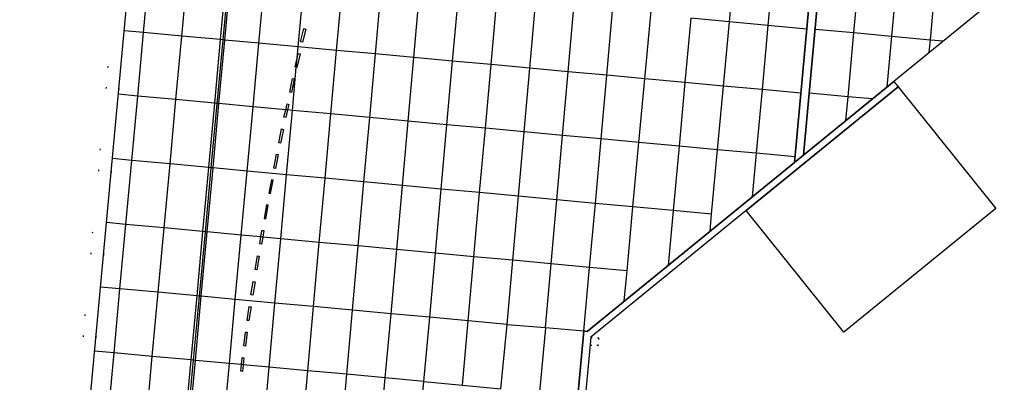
# Model space of a CAD drawing. Header units: metres. Extents: x 174791 to 179073, y 406431 to 409043.
# Tile 91 of 256: x 176082 to 176158, y 407210 to 407238. Entities that reach past the tile are written whole.
import ezdxf

# ---------------------------------------------------------------- set-up
doc = ezdxf.new("R2010")
doc.units = ezdxf.units.M
doc.linetypes.add('DOT', pattern=[6.35, 0, -6.35])
for name, color, linetype in [('terreindeelbegroeid', 254, 'DOT'), ('terreindeelonbegroeid', 254, 'DOT'), ('wegdeel_molgoot', 254, 'Continuous'), ('wegdeel_opstelplaats', 254, 'Continuous'), ('wegdeel_platform_vliegverkeer', 254, 'Continuous'), ('wegdeel_rolbaan', 254, 'Continuous'), ('weginrichtingselement_markering_vliegtuigverharding', 254, 'Continuous'), ('weginrichtingselement_voeg_vliegtuigverharding', 254, 'Continuous')]:
    doc.layers.add(name, color=color, linetype=linetype)

msp = doc.modelspace()

# ---------------------------------------------------------------- linework, layer by layer
at = {"layer": 'terreindeelbegroeid'}
msp.add_polyline3d([(176120.87, 407158.629, 0), (176121.16, 407163.448, 0), (176125.802, 407213.604, 0), (176137.86, 407223.429, 0), (176145.432, 407213.991, 0), (176157.218, 407223.581, 0), (176149.639, 407233.027, 0), (176149.31, 407233.446, 0), (176178.076, 407256.918, 0), (176185.172, 407334.083, 0)], dxfattribs=at)
for points in [[(176090.053, 407252.948, 0), (176089.882, 407251.083, 0), (176089.791, 407250.091, 0), (176089.701, 407249.105, 0), (176089.646, 407248.507, 0), (176089.471, 407246.609, 0), (176089.468, 407246.574, 0), (176089.4, 407245.841, 0), (176085.404, 407202.414, 0), (176085.403, 407202.396, 0), (176084.405, 407202.471, 0), (176077.417, 407202.993, 0), (176072.324, 407203.373, 0), (176071.611, 407203.41, 0), (176070.924, 407203.6, 0), (176070.066, 407204.13, 0), (176070.236, 407204.872, 0), (176070.942, 407208.156, 0), (176071.829, 407213.708, 0), (176075.6, 407254.236, 0), (176075.606, 407254.278, 0), (176082.352, 407253.657, 0), (176089.058, 407253.039, 0)], [(176091.049, 407252.856, 0), (176090.878, 407250.992, 0), (176090.787, 407250, 0), (176090.696, 407249.013, 0), (176090.099, 407249.068, 0), (176090.044, 407248.471, 0), (176090.641, 407248.416, 0), (176090.467, 407246.52, 0), (176090.464, 407246.485, 0), (176090.396, 407245.749, 0), (176086.4, 407202.322, 0), (176085.403, 407202.396, 0), (176085.404, 407202.414, 0), (176089.4, 407245.841, 0), (176089.468, 407246.574, 0), (176089.471, 407246.609, 0), (176089.646, 407248.507, 0), (176089.701, 407249.105, 0), (176089.791, 407250.091, 0), (176089.882, 407251.083, 0), (176090.053, 407252.948, 0)], [(176126.378, 407212.936, 0), (176126.425, 407213.517, 0), (176125.829, 407213.582, 0), (176125.783, 407212.986, 0)]]:
    msp.add_polyline3d(points, close=True, dxfattribs=at)
at = {"layer": 'terreindeelonbegroeid'}
msp.add_polyline3d([(176126.378, 407212.936, 0), (176125.783, 407212.986, 0), (176125.829, 407213.582, 0), (176126.425, 407213.517, 0)], close=True, dxfattribs=at)
at = {"layer": 'wegdeel_molgoot'}
msp.add_polyline3d([(176149.639, 407233.027, 0), (176137.86, 407223.429, 0), (176125.802, 407213.604, 0), (176121.16, 407163.448, 0), (176120.87, 407158.629, 0), (176120.898, 407153.77, 0), (176120.33, 407154.07, 0), (176120.325, 407159.103, 0), (176120.669, 407164.078, 0), (176125.278, 407214.081, 0), (176125.53, 407214.043, 0), (176141.611, 407227.164, 0), (176142.302, 407227.728, 0), (176149.31, 407233.446, 0)], close=True, dxfattribs=at)
at = {"layer": 'wegdeel_opstelplaats'}
msp.add_polyline3d([(176137.86, 407223.429, 0), (176149.639, 407233.027, 0), (176157.218, 407223.581, 0), (176145.432, 407213.991, 0)], close=True, dxfattribs=at)
at = {"layer": 'wegdeel_platform_vliegverkeer'}
for points in [[(176155.521, 407371.929, 0), (176142.302, 407227.728, 0), (176141.611, 407227.164, 0), (176154.91, 407371.985, 0)], [(176187.35, 407357.08, 0), (176185.172, 407334.083, 0), (176178.076, 407256.918, 0), (176149.31, 407233.446, 0), (176142.302, 407227.728, 0), (176155.521, 407371.929, 0), (176188.396, 407368.904, 0), (176187.283, 407357.086, 0)]]:
    msp.add_polyline3d(points, close=True, dxfattribs=at)
at = {"layer": 'wegdeel_rolbaan'}
for points in [[(176154.91, 407371.985, 0), (176141.611, 407227.164, 0), (176125.53, 407214.043, 0), (176125.278, 407214.081, 0), (176120.669, 407164.078, 0), (176120.325, 407159.103, 0), (176120.33, 407154.07, 0)], [(176086.4, 407202.322, 0), (176090.396, 407245.749, 0), (176090.464, 407246.485, 0), (176090.467, 407246.52, 0), (176090.641, 407248.416, 0), (176090.696, 407249.013, 0), (176090.787, 407250, 0), (176090.878, 407250.992, 0), (176091.049, 407252.856, 0), (176091.965, 407262.82, 0), (176093.652, 407281.17, 0), (176094.708, 407282.135, 0), (176095.256, 407282.061, 0), (176095.269, 407282.194, 0), (176095.448, 407284.134, 0), (176095.503, 407284.731, 0), (176095.683, 407286.682, 0), (176097.124, 407302.28, 0)]]:
    msp.add_polyline3d(points, dxfattribs=at)
at = {"layer": 'weginrichtingselement_markering_vliegtuigverharding'}
for points in [[(176102.795, 407296.467, 0), (176102.336, 407291.504, 0), (176101.875, 407286.519, 0), (176101.411, 407281.5, 0), (176100.953, 407276.54, 0), (176100.492, 407271.555, 0), (176100.032, 407266.578, 0), (176099.57, 407261.588, 0), (176099.11, 407256.604, 0), (176098.65, 407251.628, 0), (176098.268, 407247.499, 0), (176098.191, 407246.662, 0), (176097.732, 407241.689, 0), (176097.269, 407236.669, 0), (176096.814, 407231.736, 0), (176096.354, 407226.748, 0), (176095.896, 407221.778, 0), (176095.435, 407216.788, 0), (176094.977, 407211.814, 0), (176094.518, 407206.846, 0)], [(176094.687, 407206.831, 0), (176095.142, 407211.798, 0), (176095.598, 407216.773, 0), (176096.056, 407221.763, 0), (176096.511, 407226.734, 0), (176096.968, 407231.721, 0), (176097.42, 407236.655, 0), (176097.88, 407241.675, 0), (176098.336, 407246.649, 0), (176098.474, 407248.152, 0), (176098.793, 407251.615, 0), (176099.252, 407256.591, 0), (176099.712, 407261.575, 0), (176100.172, 407266.565, 0), (176100.631, 407271.543, 0), (176101.09, 407276.527, 0), (176101.548, 407281.488, 0), (176102.01, 407286.506, 0), (176102.47, 407291.492, 0), (176102.928, 407296.455, 0)], [(176103.698, 407237.506, 0), (176103.44, 407236.483, 0), (176103.304, 407236.517, 0), (176103.562, 407237.54, 0), (176103.698, 407237.506, 0)], [(176103.26, 407235.587, 0), (176103.01, 407234.53, 0), (176102.972, 407234.539, 0), (176102.874, 407234.562, 0), (176103.035, 407235.244, 0), (176103.124, 407235.619, 0), (176103.26, 407235.587, 0)], [(176102.815, 407233.642, 0), (176102.593, 407232.59, 0), (176102.456, 407232.619, 0), (176102.678, 407233.671, 0), (176102.815, 407233.642, 0)], [(176102.386, 407231.662, 0), (176102.288, 407231.229, 0), (176102.153, 407230.632, 0), (176102.016, 407230.663, 0), (176102.147, 407231.242, 0), (176102.249, 407231.693, 0), (176102.386, 407231.662, 0)], [(176101.967, 407229.723, 0), (176101.745, 407228.654, 0), (176101.608, 407228.682, 0), (176101.83, 407229.751, 0), (176101.967, 407229.723, 0)], [(176101.57, 407227.76, 0), (176101.367, 407226.697, 0), (176101.229, 407226.723, 0), (176101.432, 407227.786, 0), (176101.57, 407227.76, 0)], [(176101.036, 407225.811, 0), (176100.836, 407224.769, 0), (176100.973, 407224.743, 0), (176101.173, 407225.785, 0), (176101.036, 407225.811, 0)], [(176100.66, 407223.863, 0), (176100.471, 407222.795, 0), (176100.609, 407222.771, 0), (176100.798, 407223.839, 0), (176100.66, 407223.863, 0)], [(176100.442, 407221.866, 0), (176100.363, 407221.363, 0), (176100.278, 407220.817, 0), (176100.14, 407220.839, 0), (176100.224, 407221.376, 0), (176100.304, 407221.888, 0), (176100.442, 407221.866, 0)], [(176100.096, 407219.893, 0), (176099.922, 407218.823, 0), (176099.784, 407218.845, 0), (176099.958, 407219.915, 0), (176100.096, 407219.893, 0)], [(176099.768, 407217.904, 0), (176099.591, 407216.862, 0), (176099.453, 407216.885, 0), (176099.63, 407217.927, 0), (176099.768, 407217.904, 0)], [(176099.462, 407215.962, 0), (176099.292, 407214.883, 0), (176099.154, 407214.905, 0), (176099.324, 407215.984, 0), (176099.462, 407215.962, 0)], [(176099.168, 407213.98, 0), (176099.03, 407212.898, 0), (176098.891, 407212.916, 0), (176099.029, 407213.998, 0), (176099.168, 407213.98, 0)], [(176098.911, 407212, 0), (176098.856, 407211.457, 0), (176098.805, 407210.948, 0), (176098.666, 407210.962, 0), (176098.717, 407211.47, 0), (176098.772, 407212.014, 0), (176098.911, 407212, 0)]]:
    msp.add_polyline3d(points, dxfattribs=at)
at = {"layer": 'weginrichtingselement_voeg_vliegtuigverharding'}
for points in [[(176135.062, 407221.82, 0), (176135.183, 407223.144, 0), (176135.643, 407228.141, 0), (176136.097, 407233.082, 0), (176136.554, 407238.061, 0), (176137.013, 407243.059, 0), (176137.471, 407248.042, 0), (176137.616, 407249.62, 0), (176137.738, 407250.944, 0), (176137.929, 407253.024, 0), (176138.286, 407256.909, 0), (176138.387, 407258.009, 0), (176138.404, 407258.201, 0), (176138.844, 407262.989, 0), (176139.303, 407267.984, 0), (176139.762, 407272.982, 0), (176139.88, 407274.263, 0), (176139.898, 407274.46, 0), (176140.219, 407277.956, 0), (176140.676, 407282.93, 0), (176141.133, 407287.898, 0), (176141.591, 407292.894, 0), (176142.048, 407297.867, 0)], [(176145.041, 407297.583, 0), (176144.586, 407292.627, 0), (176144.126, 407287.615, 0), (176143.669, 407282.648, 0), (176143.212, 407277.678, 0), (176143.171, 407277.222, 0), (176143.152, 407277.021, 0), (176142.756, 407272.71, 0), (176142.296, 407267.704, 0), (176141.837, 407262.712, 0), (176141.38, 407257.733, 0), (176140.922, 407252.748, 0), (176140.464, 407247.765, 0), (176140.006, 407242.782, 0), (176139.547, 407237.782, 0), (176139.09, 407232.805, 0), (176138.636, 407227.864, 0), (176138.325, 407224.483, 0)], [(176145.597, 407230.417, 0), (176145.765, 407232.253, 0), (176146.22, 407237.227, 0), (176146.676, 407242.204, 0), (176147.131, 407247.173, 0), (176147.588, 407252.165, 0), (176148.044, 407257.137, 0), (176148.5, 407262.118, 0), (176148.956, 407267.099, 0), (176149.413, 407272.094, 0), (176149.868, 407277.06, 0), (176150.324, 407282.047, 0), (176150.778, 407286.999, 0), (176151.236, 407292.002, 0), (176151.69, 407296.959, 0)], [(176154.636, 407296.69, 0), (176154.178, 407291.73, 0), (176153.717, 407286.73, 0), (176153.661, 407286.13, 0), (176153.643, 407285.93, 0), (176153.26, 407281.776, 0), (176152.8, 407276.79, 0), (176152.341, 407271.822, 0), (176151.881, 407266.829, 0), (176151.421, 407261.85, 0), (176150.962, 407256.869, 0), (176150.502, 407251.891, 0), (176150.042, 407246.905, 0), (176149.584, 407241.935, 0), (176149.125, 407236.96, 0), (176148.759, 407232.997, 0)], [(176152.052, 407235.684, 0), (176152.144, 407236.682, 0), (176152.602, 407241.656, 0), (176153.06, 407246.627, 0), (176153.519, 407251.608, 0), (176153.978, 407256.593, 0), (176154.436, 407261.573, 0), (176154.895, 407266.551, 0), (176155.354, 407271.543, 0), (176155.812, 407276.513, 0), (176156.271, 407281.498, 0), (176156.728, 407286.455, 0), (176156.943, 407288.795, 0), (176156.963, 407289.006, 0), (176157.188, 407291.453, 0), (176157.645, 407296.414, 0)], [(176084.697, 407167.414, 0), (176085.169, 407172.539, 0), (176085.627, 407177.509, 0), (176086.088, 407182.516, 0), (176086.545, 407187.485, 0), (176087.003, 407192.45, 0), (176087.46, 407197.417, 0), (176087.922, 407202.429, 0), (176088.379, 407207.399, 0), (176088.838, 407212.378, 0), (176089.296, 407217.351, 0), (176089.756, 407222.347, 0), (176090.213, 407227.318, 0), (176090.672, 407232.304, 0), (176091.127, 407237.236, 0), (176091.589, 407242.263, 0), (176092.047, 407247.232, 0), (176092.302, 407250, 0)], [(176087.669, 407167.142, 0), (176088.14, 407172.263, 0), (176088.597, 407177.235, 0), (176089.058, 407182.242, 0), (176089.515, 407187.216, 0), (176089.971, 407192.175, 0), (176090.428, 407197.146, 0), (176090.889, 407202.154, 0), (176091.346, 407207.132, 0), (176091.804, 407212.105, 0), (176092.261, 407217.079, 0), (176092.72, 407222.072, 0), (176093.177, 407227.043, 0), (176093.636, 407232.03, 0), (176094.089, 407236.962, 0), (176094.551, 407241.986, 0), (176095.008, 407246.958, 0), (176095.288, 407250, 0)], [(176090.677, 407166.863, 0), (176091.148, 407171.984, 0), (176091.606, 407176.958, 0), (176092.067, 407181.965, 0), (176092.525, 407186.943, 0), (176092.981, 407191.896, 0), (176093.439, 407196.871, 0), (176093.9, 407201.875, 0), (176094.358, 407206.861, 0), (176094.816, 407211.828, 0), (176095.273, 407216.802, 0), (176095.733, 407221.793, 0), (176096.19, 407226.763, 0), (176096.649, 407231.751, 0), (176097.103, 407236.684, 0), (176097.565, 407241.705, 0), (176098.023, 407246.678, 0), (176098.329, 407250, 0)], [(176093.626, 407166.593, 0), (176094.099, 407171.709, 0), (176094.558, 407176.687, 0), (176095.021, 407181.692, 0), (176095.481, 407186.675, 0), (176095.938, 407191.621, 0), (176096.398, 407196.601, 0), (176096.859, 407201.6, 0), (176097.321, 407206.594, 0), (176097.779, 407211.556, 0), (176098.238, 407216.53, 0), (176098.699, 407221.518, 0), (176099.158, 407226.488, 0), (176099.619, 407231.476, 0), (176100.075, 407236.41, 0), (176100.538, 407241.427, 0), (176100.998, 407246.402, 0), (176101.33, 407250, 0)], [(176099.964, 407201.312, 0), (176100.417, 407206.316, 0), (176100.866, 407211.272, 0), (176101.316, 407216.247, 0), (176101.767, 407221.233, 0), (176102.217, 407226.204, 0), (176102.669, 407231.194, 0), (176102.972, 407234.539, 0), (176103.035, 407235.244, 0), (176103.115, 407236.129, 0), (176103.569, 407241.144, 0), (176104.02, 407246.121, 0), (176104.371, 407250, 0)], [(176102.967, 407201.02, 0), (176103.418, 407206.046, 0), (176103.862, 407210.997, 0), (176104.308, 407215.973, 0), (176104.755, 407220.956, 0), (176105.201, 407225.927, 0), (176105.648, 407230.918, 0), (176106.091, 407235.854, 0), (176106.541, 407240.866, 0), (176106.987, 407245.846, 0), (176107.36, 407250, 0)], [(176106.447, 407205.773, 0), (176106.887, 407210.719, 0), (176107.331, 407215.695, 0), (176107.774, 407220.675, 0), (176108.217, 407225.647, 0), (176108.662, 407230.639, 0), (176109.101, 407235.576, 0), (176109.547, 407240.585, 0), (176109.991, 407245.567, 0), (176110.386, 407250, 0)], [(176109.432, 407205.499, 0), (176109.872, 407210.445, 0), (176110.315, 407215.421, 0), (176110.758, 407220.399, 0), (176111.2, 407225.37, 0), (176111.644, 407230.363, 0), (176112.083, 407235.3, 0), (176112.529, 407240.306, 0), (176112.972, 407245.29, 0), (176113.391, 407250, 0)], [(176112.871, 407210.169, 0), (176113.315, 407215.146, 0), (176113.76, 407220.12, 0), (176114.204, 407225.091, 0), (176114.65, 407230.084, 0), (176115.091, 407235.022, 0), (176115.538, 407240.025, 0), (176115.983, 407245.011, 0), (176116.428, 407249.986, 0), (176116.429, 407250, 0)], [(176115.862, 407209.884, 0), (176116.305, 407214.871, 0), (176116.746, 407219.843, 0), (176117.188, 407224.814, 0), (176117.631, 407229.808, 0), (176118.07, 407234.747, 0), (176118.514, 407239.747, 0), (176118.957, 407244.735, 0), (176119.398, 407249.712, 0), (176119.424, 407250, 0)], [(176119.332, 407214.593, 0), (176119.768, 407219.562, 0), (176120.204, 407224.534, 0), (176120.642, 407229.53, 0), (176121.075, 407234.47, 0), (176121.513, 407239.467, 0), (176121.951, 407244.457, 0), (176122.387, 407249.435, 0), (176122.437, 407250, 0)], [(176122.289, 407214.322, 0), (176122.29, 407214.338, 0), (176122.73, 407219.288, 0), (176123.172, 407224.259, 0), (176123.615, 407229.254, 0), (176124.054, 407234.194, 0), (176124.498, 407239.188, 0), (176124.941, 407244.18, 0), (176125.383, 407249.159, 0), (176125.458, 407250, 0)], [(176125.278, 407214.081, 0), (176125.719, 407219.01, 0), (176126.164, 407223.981, 0), (176126.611, 407228.977, 0), (176127.052, 407233.917, 0), (176127.499, 407238.907, 0), (176127.946, 407243.901, 0), (176128.391, 407248.881, 0), (176128.491, 407250, 0)], [(176128.407, 407216.391, 0), (176128.623, 407218.741, 0), (176129.081, 407223.71, 0), (176129.54, 407228.706, 0), (176129.995, 407233.646, 0), (176130.454, 407238.631, 0), (176130.913, 407243.626, 0), (176130.994, 407244.507, 0), (176131.064, 407245.264, 0), (176131.372, 407248.605, 0), (176131.5, 407250, 0)], [(176133.56, 407238.341, 0), (176133.104, 407233.358, 0), (176132.653, 407228.418, 0), (176132.196, 407223.421, 0), (176131.807, 407219.165, 0)], [(176142.56, 407237.5, 0), (176139.547, 407237.782, 0), (176136.554, 407238.061, 0), (176133.56, 407238.341, 0)], [(176142.103, 407232.527, 0), (176139.09, 407232.805, 0), (176136.097, 407233.082, 0), (176133.104, 407233.358, 0), (176129.995, 407233.646, 0), (176127.052, 407233.917, 0), (176124.054, 407234.194, 0), (176121.075, 407234.47, 0), (176118.07, 407234.747, 0), (176115.091, 407235.022, 0), (176112.083, 407235.3, 0), (176109.101, 407235.576, 0), (176106.091, 407235.854, 0), (176103.115, 407236.129, 0), (176100.075, 407236.41, 0), (176097.42, 407236.655, 0), (176097.269, 407236.669, 0), (176097.103, 407236.684, 0), (176094.089, 407236.962, 0), (176091.127, 407237.236, 0), (176089.623, 407237.375, 0)], [(176143.198, 407237.505, 0), (176146.22, 407237.227, 0), (176149.125, 407236.96, 0), (176152.144, 407236.682, 0), (176153.161, 407236.588, 0)], [(176141.649, 407227.585, 0), (176138.636, 407227.864, 0), (176135.643, 407228.141, 0), (176132.653, 407228.418, 0), (176129.54, 407228.706, 0), (176126.611, 407228.977, 0), (176123.615, 407229.254, 0), (176120.642, 407229.53, 0), (176117.631, 407229.808, 0), (176114.65, 407230.084, 0), (176111.644, 407230.363, 0), (176108.662, 407230.639, 0), (176105.648, 407230.918, 0), (176102.669, 407231.194, 0), (176102.288, 407231.229, 0), (176102.147, 407231.242, 0), (176099.619, 407231.476, 0), (176096.968, 407231.721, 0), (176096.814, 407231.736, 0), (176096.649, 407231.751, 0), (176093.636, 407232.03, 0), (176090.672, 407232.304, 0), (176089.162, 407232.444, 0)], [(176147.634, 407232.079, 0), (176145.765, 407232.253, 0), (176142.743, 407232.534, 0)], [(176135.183, 407223.144, 0), (176132.196, 407223.421, 0), (176129.081, 407223.71, 0), (176126.164, 407223.981, 0), (176123.172, 407224.259, 0), (176120.204, 407224.534, 0), (176117.188, 407224.814, 0), (176114.204, 407225.091, 0), (176111.2, 407225.37, 0), (176108.217, 407225.647, 0), (176105.201, 407225.927, 0), (176102.217, 407226.204, 0), (176099.158, 407226.488, 0), (176096.511, 407226.734, 0), (176096.354, 407226.748, 0), (176096.19, 407226.763, 0), (176093.177, 407227.043, 0), (176090.213, 407227.318, 0), (176088.706, 407227.458, 0)], [(176128.631, 407218.74, 0), (176128.623, 407218.741, 0), (176125.719, 407219.01, 0), (176122.73, 407219.288, 0), (176119.768, 407219.562, 0), (176116.746, 407219.843, 0), (176113.76, 407220.12, 0), (176110.758, 407220.399, 0), (176107.774, 407220.675, 0), (176104.755, 407220.956, 0), (176101.767, 407221.233, 0), (176100.363, 407221.363, 0), (176100.224, 407221.376, 0), (176098.699, 407221.518, 0), (176096.056, 407221.763, 0), (176095.896, 407221.778, 0), (176095.733, 407221.793, 0), (176092.72, 407222.072, 0), (176089.756, 407222.347, 0), (176088.242, 407222.488, 0)], [(176119.332, 407214.593, 0), (176116.305, 407214.871, 0), (176113.315, 407215.146, 0), (176110.315, 407215.421, 0), (176107.331, 407215.695, 0), (176104.308, 407215.973, 0), (176101.316, 407216.247, 0), (176098.238, 407216.53, 0), (176095.598, 407216.773, 0), (176095.435, 407216.788, 0), (176095.273, 407216.802, 0), (176092.261, 407217.079, 0), (176089.296, 407217.351, 0), (176087.785, 407217.49, 0)], [(176096.803, 407166.275, 0), (176097.267, 407171.415, 0), (176097.268, 407171.427, 0), (176097.715, 407176.386, 0), (176097.716, 407176.396, 0), (176098.168, 407181.402, 0), (176098.169, 407181.416, 0), (176098.618, 407186.391, 0), (176099.063, 407191.332, 0), (176099.066, 407191.359, 0), (176099.513, 407196.317, 0), (176099.517, 407196.353, 0), (176099.964, 407201.312, 0), (176102.967, 407201.02, 0), (176105.97, 407200.728, 0), (176106.447, 407205.773, 0), (176109.432, 407205.499, 0), (176112.416, 407205.224, 0), (176112.871, 407210.169, 0), (176115.862, 407209.884, 0), (176118.842, 407209.6, 0), (176119.332, 407214.593, 0), (176122.29, 407214.338, 0), (176125.278, 407214.081, 0)], [(176122.289, 407214.322, 0), (176121.823, 407209.326, 0), (176121.359, 407204.356, 0), (176120.893, 407199.368, 0), (176120.429, 407194.403, 0), (176119.965, 407189.423, 0), (176119.497, 407184.415, 0), (176119.034, 407179.454, 0), (176118.567, 407174.452, 0), (176118.107, 407169.523, 0), (176118.107, 407169.518, 0), (176117.673, 407164.344, 0)], [(176112.871, 407210.169, 0), (176109.872, 407210.445, 0), (176106.887, 407210.719, 0), (176103.862, 407210.997, 0), (176100.866, 407211.272, 0), (176098.856, 407211.457, 0), (176098.717, 407211.47, 0), (176097.779, 407211.556, 0), (176095.142, 407211.798, 0), (176094.977, 407211.814, 0), (176094.816, 407211.828, 0), (176091.804, 407212.105, 0), (176088.838, 407212.378, 0), (176087.323, 407212.517, 0)]]:
    msp.add_polyline3d(points, dxfattribs=at)

doc.saveas('drawing.dxf')
